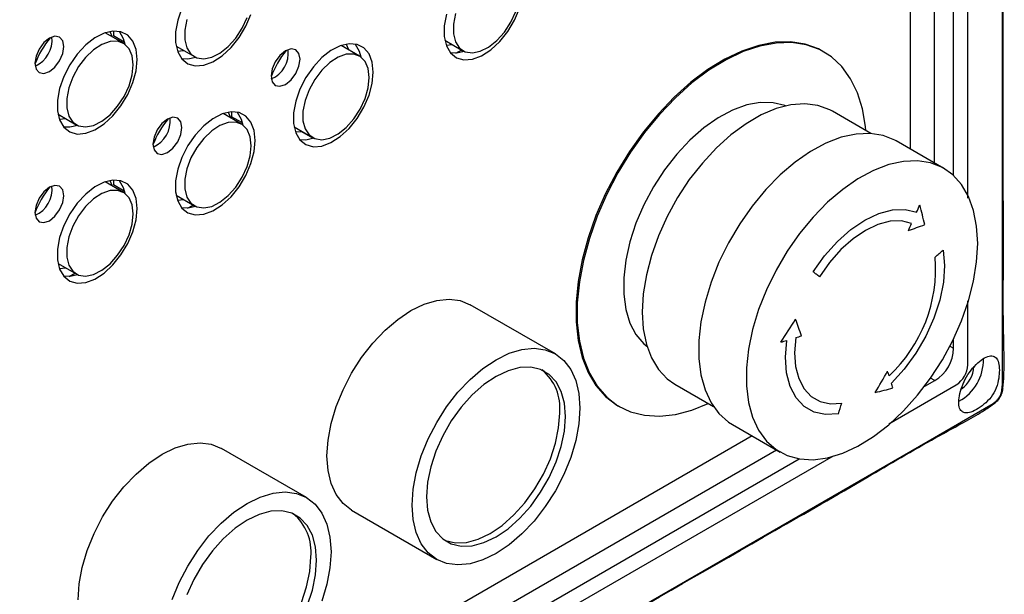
# Model space of a CAD drawing. Header units: millimetres. Extents: x 7320 to 8980, y -2461 to -1618.
# Tile 78 of 92: x 8614 to 8734, y -2269 to -2199. Entities that reach past the tile are written whole.
import ezdxf

# ---------------------------------------------------------------- set-up
doc = ezdxf.new("R2010")
doc.units = ezdxf.units.MM
doc.header["$LTSCALE"] = 3

msp = doc.modelspace()

# ---------------------------------------------------------------- linework, layer by layer
at = {"linetype": 'Continuous', "lineweight": 30}
for p, q in [((8729.94, -2220.88), (8729.94, -2053.43)), ((8728.17, -2218.11), (8728.17, -2175.93)), ((8725.85, -2216.59), (8725.85, -2182.17)), ((8722.88, -2186.48), (8722.88, -2214.88)), ((8626.79, -2201.98), (8624.56, -2200.69)), ((8625.57, -2200.48), (8625.57, -2201.05)), ((8626.9, -2201.82), (8625.57, -2201.05)), ((8666.04, -2201.59), (8668.27, -2202.88)), ((8633.23, -2202.32), (8635.46, -2203.61)), ((8633.4, -2202.93), (8634.15, -2202.85)), ((8655.64, -2203.53), (8653.41, -2202.24)), ((8666.21, -2202.2), (8666.96, -2202.12)), ((8667.42, -2203.19), (8668.12, -2202.78)), ((8712.38, -2203.05), (8712.24, -2202.97)), ((8639.99, -2210.36), (8639.99, -2210.94)), ((8718.11, -2212.99), (8713.4, -2210.27)), ((8618.81, -2210.65), (8621.04, -2211.94)), ((8618.97, -2211.26), (8619.73, -2211.18)), ((8641.21, -2211.86), (8638.98, -2210.57)), ((8641.33, -2211.7), (8639.99, -2210.94)), ((8647.66, -2212.2), (8649.89, -2213.49)), ((8647.82, -2212.81), (8648.52, -2212.74)), ((8650.01, -2213.6), (8648.52, -2212.74)), ((8649.69, -2213.42), (8649.73, -2213.4)), ((8727, -2217.26), (8721.2, -2213.91)), ((8626.79, -2220.18), (8624.56, -2218.9)), ((8625.57, -2218.68), (8625.57, -2219.26)), ((8626.9, -2220.03), (8625.57, -2219.26)), ((8633.23, -2220.53), (8635.46, -2221.82)), ((8633.4, -2221.14), (8634.15, -2221.06)), ((8634.61, -2222.13), (8635.31, -2221.73)), ((8618.81, -2228.86), (8621.04, -2230.14)), ((8618.97, -2229.47), (8619.73, -2229.39)), ((8620.19, -2230.45), (8620.88, -2230.05)), ((8679.56, -2239.9), (8669.16, -2233.9)), ((8729.94, -2241.24), (8729.94, -2233.45)), ((8728.17, -2239.22), (8728.17, -2238.14)), ((8727.75, -2238.98), (8728.17, -2239.22)), ((8725.9, -2243.16), (8725.39, -2242.87)), ((8694.15, -2243.61), (8698.86, -2246.33)), ((8720.27, -2248.45), (8728.52, -2243.68)), ((8724.67, -2243.87), (8725.9, -2243.16)), ((8687.25, -2246.27), (8687.39, -2246.35)), ((8701.2, -2248.55), (8707, -2251.9)), ((8703.58, -2249.93), (8566.45, -2329.1)), ((8565.89, -2337.57), (8713.53, -2252.34)), ((8568.72, -2331.21), (8706.55, -2251.64)), ((8649.15, -2257.45), (8638.76, -2251.45)), ((8568.51, -2334.01), (8709.33, -2252.73)), ((8654.66, -2259.01), (8665.06, -2265.01))]:
    msp.add_line(p, q, dxfattribs=at)
at = {"linetype": 'Continuous', "lineweight": 30, "flags": 128}
for points in [[(8734.17, -2243.68), (8734.17, -2243.68), (8734.17, -2242.05), (8734.17, -2235.51), (8734.17, -2209.38), (8734.18, -2104.87), (8734.17, -2090.87), (8734.17, -2052.99), (8734.17, -2044.12), (8734.17, -2044.12)], [(8633.94, -2197.7), (8633.43, -2199.16), (8633.17, -2200.58), (8633.17, -2201.89), (8633.43, -2203.01), (8633.94, -2203.89), (8634.67, -2204.47), (8635.57, -2204.73), (8636.61, -2204.65), (8637.73, -2204.23), (8638.86, -2203.5), (8639.95, -2202.5), (8640.93, -2201.28), (8641.75, -2199.9), (8642.37, -2198.45)], [(8666.24, -2198.43), (8665.98, -2199.85), (8665.98, -2201.16), (8666.24, -2202.28), (8666.75, -2203.16), (8667.48, -2203.74), (8668.38, -2204), (8669.42, -2203.91), (8670.54, -2203.5), (8671.67, -2202.77), (8672.76, -2201.77), (8673.74, -2200.55), (8674.56, -2199.17), (8675.18, -2197.72)], [(8667.37, -2198.35), (8667.11, -2199.64), (8667.11, -2200.81), (8667.37, -2201.81), (8667.86, -2202.56), (8668.56, -2203.01), (8669.42, -2203.14), (8670.39, -2202.95), (8671.4, -2202.44), (8672.41, -2201.64), (8673.33, -2200.6), (8674.11, -2199.4), (8674.71, -2198.1)], [(8634.56, -2199.08), (8634.31, -2200.37), (8634.31, -2201.55), (8634.56, -2202.54), (8635.05, -2203.29), (8635.75, -2203.74), (8636.61, -2203.88), (8637.58, -2203.68), (8638.59, -2203.17), (8639.6, -2202.37), (8640.52, -2201.34), (8641.3, -2200.13), (8641.9, -2198.83)], [(8628.47, -2203.95), (8628.34, -2202.73), (8627.95, -2201.72), (8627.33, -2200.99), (8626.5, -2200.57), (8625.52, -2200.48), (8624.44, -2200.73), (8623.3, -2201.31), (8622.19, -2202.18), (8621.15, -2203.3), (8620.24, -2204.6), (8619.51, -2206.03), (8619, -2207.49), (8618.74, -2208.91), (8618.74, -2210.22), (8619, -2211.34), (8619.51, -2212.22), (8620.24, -2212.8), (8621.15, -2213.06), (8622.19, -2212.97), (8623.3, -2212.56), (8624.44, -2211.83), (8625.52, -2210.83), (8626.5, -2209.61), (8627.33, -2208.23), (8627.95, -2206.78), (8628.34, -2205.33), (8628.47, -2203.95)], [(8625.48, -2201.22), (8625.19, -2200.57), (8625.17, -2200.53)], [(8626.26, -2200.51), (8626.76, -2201.38), (8626.96, -2202.09)], [(8619.52, -2202.38), (8619.38, -2201.67), (8619, -2201.23), (8618.43, -2201.12), (8617.75, -2201.36), (8617.08, -2201.9), (8616.5, -2202.68), (8616.12, -2203.56), (8615.98, -2204.42), (8616.12, -2205.12), (8616.5, -2205.56), (8617.08, -2205.67), (8617.75, -2205.44), (8618.43, -2204.89), (8619, -2204.12), (8619.38, -2203.24), (8619.52, -2202.38)], [(8627.98, -2204.61), (8627.85, -2203.51), (8627.48, -2202.64), (8626.88, -2202.03), (8626.09, -2201.73), (8625.17, -2201.77), (8624.17, -2202.12), (8623.15, -2202.78), (8622.18, -2203.71), (8621.32, -2204.83), (8620.62, -2206.1), (8620.13, -2207.41), (8619.88, -2208.7), (8619.88, -2209.87), (8620.13, -2210.87), (8620.62, -2211.61), (8621.32, -2212.07), (8622.18, -2212.2), (8623.15, -2212.01), (8624.17, -2211.49), (8625.17, -2210.7), (8626.09, -2209.66), (8626.88, -2208.46), (8627.48, -2207.16), (8627.85, -2205.85), (8627.98, -2204.61)], [(8657.32, -2205.51), (8657.19, -2204.28), (8656.8, -2203.28), (8656.18, -2202.54), (8655.35, -2202.12), (8654.37, -2202.03), (8653.29, -2202.28), (8652.15, -2202.86), (8651.04, -2203.73), (8650, -2204.85), (8649.09, -2206.16), (8648.36, -2207.58), (8647.85, -2209.04), (8647.59, -2210.47), (8647.59, -2211.77), (8647.85, -2212.9), (8648.36, -2213.77), (8649.09, -2214.35), (8650, -2214.61), (8651.04, -2214.53), (8652.15, -2214.11), (8653.29, -2213.38), (8654.37, -2212.38), (8655.35, -2211.16), (8656.18, -2209.79), (8656.8, -2208.33), (8657.19, -2206.88), (8657.32, -2205.51)], [(8712.24, -2202.97), (8711.68, -2202.67), (8710.05, -2202.08), (8708.28, -2201.81), (8706.39, -2201.86), (8704.4, -2202.24), (8702.35, -2202.92), (8700.27, -2203.91), (8698.17, -2205.19), (8696.1, -2206.74), (8694.08, -2208.55), (8692.14, -2210.58), (8690.31, -2212.8), (8688.61, -2215.2), (8687.06, -2217.72), (8685.69, -2220.34), (8684.52, -2223.02), (8683.57, -2225.73), (8682.84, -2228.41), (8682.35, -2231.05), (8682.1, -2233.59), (8682.1, -2236.01), (8682.35, -2238.27), (8682.84, -2240.34), (8683.57, -2242.19), (8684.52, -2243.78), (8685.69, -2245.12), (8687.06, -2246.16), (8687.25, -2246.27)], [(8717.49, -2212.63), (8717.44, -2212.15), (8717.07, -2209.98), (8716.46, -2208.02), (8715.61, -2206.3), (8714.55, -2204.83), (8713.28, -2203.64), (8711.82, -2202.75), (8710.19, -2202.16), (8708.42, -2201.89), (8706.53, -2201.95), (8704.55, -2202.32), (8702.5, -2203), (8700.41, -2203.99), (8698.32, -2205.27), (8696.24, -2206.82), (8694.22, -2208.63), (8692.28, -2210.66), (8690.45, -2212.88), (8688.75, -2215.28), (8687.2, -2217.8), (8685.83, -2220.42), (8684.66, -2223.1), (8683.71, -2225.81), (8682.98, -2228.5), (8682.49, -2231.13), (8682.24, -2233.68), (8682.24, -2236.09), (8682.49, -2238.35), (8682.98, -2240.42), (8683.71, -2242.27), (8684.66, -2243.87), (8685.83, -2245.2), (8687.2, -2246.24), (8688.75, -2246.98), (8690.45, -2247.41), (8692.28, -2247.52), (8694.22, -2247.3), (8696.24, -2246.78), (8698.24, -2245.97)], [(8648.37, -2203.93), (8648.23, -2203.23), (8647.85, -2202.79), (8647.28, -2202.67), (8646.6, -2202.91), (8645.92, -2203.46), (8645.35, -2204.23), (8644.97, -2205.11), (8644.83, -2205.97), (8644.97, -2206.68), (8645.35, -2207.12), (8645.92, -2207.23), (8646.6, -2206.99), (8647.28, -2206.45), (8647.85, -2205.67), (8648.23, -2204.79), (8648.37, -2203.93)], [(8654.33, -2202.77), (8654.04, -2202.12), (8654.02, -2202.08)], [(8655.11, -2202.07), (8655.61, -2202.93), (8655.81, -2203.64)], [(8668.46, -2202.97), (8667.48, -2203.18), (8666.74, -2203.15)], [(8635.65, -2203.7), (8634.67, -2203.91), (8633.93, -2203.88)], [(8656.83, -2206.16), (8656.7, -2205.07), (8656.33, -2204.19), (8655.73, -2203.58), (8654.94, -2203.29), (8654.02, -2203.32), (8653.02, -2203.68), (8652, -2204.34), (8651.03, -2205.26), (8650.17, -2206.39), (8649.47, -2207.65), (8648.98, -2208.96), (8648.73, -2210.25), (8648.73, -2211.43), (8648.98, -2212.42), (8649.47, -2213.17), (8650.17, -2213.62), (8651.03, -2213.76), (8652, -2213.56), (8653.02, -2213.05), (8654.02, -2212.25), (8654.94, -2211.22), (8655.73, -2210.01), (8656.33, -2208.72), (8656.7, -2207.4), (8656.83, -2206.16)], [(8707.68, -2209.63), (8707.57, -2209.59), (8706.15, -2209.23), (8704.59, -2209.21), (8702.93, -2209.51), (8701.2, -2210.14), (8699.45, -2211.08), (8697.7, -2212.31), (8696, -2213.8), (8694.39, -2215.53), (8692.89, -2217.45), (8691.54, -2219.52), (8690.37, -2221.71), (8689.4, -2223.96), (8688.66, -2226.22), (8688.15, -2228.45), (8687.9, -2230.61), (8687.9, -2232.63), (8688.15, -2234.49), (8688.66, -2236.14), (8689.4, -2237.54), (8690.37, -2238.67), (8690.74, -2238.98)], [(8642.89, -2213.83), (8642.76, -2212.61), (8642.37, -2211.6), (8641.75, -2210.87), (8640.93, -2210.45), (8639.95, -2210.36), (8638.86, -2210.61), (8637.73, -2211.19), (8636.61, -2212.06), (8635.57, -2213.18), (8634.67, -2214.48), (8633.94, -2215.91), (8633.43, -2217.37), (8633.17, -2218.79), (8633.17, -2220.1), (8633.43, -2221.22), (8633.94, -2222.1), (8634.67, -2222.68), (8635.57, -2222.94), (8636.61, -2222.85), (8637.73, -2222.44), (8638.86, -2221.71), (8639.95, -2220.71), (8640.93, -2219.49), (8641.75, -2218.11), (8642.37, -2216.66), (8642.76, -2215.21), (8642.89, -2213.83)], [(8639.9, -2211.1), (8639.62, -2210.45), (8639.59, -2210.41)], [(8640.68, -2210.39), (8641.18, -2211.26), (8641.38, -2211.97)], [(8713.4, -2210.27), (8713.07, -2210.09), (8711.62, -2209.57), (8710.04, -2209.37), (8708.33, -2209.5), (8706.54, -2209.96), (8704.7, -2210.73), (8702.85, -2211.8), (8701.01, -2213.15), (8699.22, -2214.76), (8697.51, -2216.6), (8695.92, -2218.63), (8694.48, -2220.82), (8693.22, -2223.12), (8692.14, -2225.49), (8691.29, -2227.89), (8690.67, -2230.27), (8690.29, -2232.59), (8690.16, -2234.8), (8690.29, -2236.87), (8690.67, -2238.75), (8691.29, -2240.41), (8692.14, -2241.82), (8693.22, -2242.96), (8694.15, -2243.61)], [(8633.94, -2212.26), (8633.81, -2211.55), (8633.43, -2211.11), (8632.85, -2211), (8632.18, -2211.24), (8631.5, -2211.78), (8630.93, -2212.56), (8630.54, -2213.44), (8630.41, -2214.3), (8630.54, -2215), (8630.93, -2215.44), (8631.5, -2215.56), (8632.18, -2215.32), (8632.85, -2214.77), (8633.43, -2214), (8633.81, -2213.12), (8633.94, -2212.26)], [(8642.4, -2214.49), (8642.28, -2213.4), (8641.9, -2212.52), (8641.3, -2211.91), (8640.52, -2211.62), (8639.6, -2211.65), (8638.59, -2212), (8637.58, -2212.67), (8636.61, -2213.59), (8635.75, -2214.72), (8635.05, -2215.98), (8634.56, -2217.29), (8634.31, -2218.58), (8634.31, -2219.75), (8634.56, -2220.75), (8635.05, -2221.5), (8635.75, -2221.95), (8636.61, -2222.09), (8637.58, -2221.89), (8638.59, -2221.38), (8639.6, -2220.58), (8640.52, -2219.54), (8641.3, -2218.34), (8641.9, -2217.04), (8642.28, -2215.73), (8642.4, -2214.49)], [(8621.22, -2212.03), (8620.24, -2212.24), (8619.51, -2212.21)], [(8650.07, -2213.58), (8649.09, -2213.79), (8648.36, -2213.76)], [(8721.2, -2213.91), (8721.03, -2213.82), (8719.59, -2213.24), (8718, -2212.98), (8716.28, -2213.06), (8714.48, -2213.45), (8712.61, -2214.16), (8710.73, -2215.18), (8708.85, -2216.48), (8707.01, -2218.05), (8705.25, -2219.85), (8703.59, -2221.86), (8702.07, -2224.03), (8700.71, -2226.33), (8699.54, -2228.72), (8698.58, -2231.15), (8697.84, -2233.59), (8697.34, -2235.98), (8697.09, -2238.28), (8697.09, -2240.47), (8697.34, -2242.48), (8697.84, -2244.3), (8698.58, -2245.88), (8699.54, -2247.2), (8700.71, -2248.24), (8701.2, -2248.55)], [(8731.14, -2226.41), (8731.01, -2224.31), (8730.64, -2222.39), (8730.02, -2220.69), (8729.17, -2219.23), (8728.1, -2218.05), (8726.83, -2217.16), (8725.39, -2216.59), (8723.79, -2216.33), (8722.08, -2216.4), (8720.28, -2216.8), (8718.41, -2217.51), (8716.52, -2218.53), (8714.65, -2219.83), (8712.81, -2221.4), (8711.04, -2223.2), (8709.39, -2225.2), (8707.87, -2227.38), (8706.51, -2229.68), (8705.34, -2232.07), (8704.38, -2234.5), (8703.64, -2236.93), (8703.14, -2239.32), (8702.89, -2241.63), (8702.89, -2243.81), (8703.14, -2245.83), (8703.64, -2247.65), (8704.38, -2249.23), (8705.34, -2250.55), (8706.51, -2251.59), (8707.87, -2252.32), (8709.39, -2252.73), (8711.04, -2252.83), (8712.81, -2252.59), (8714.65, -2252.04), (8716.52, -2251.17), (8718.41, -2250.01), (8720.28, -2248.57), (8722.08, -2246.88), (8723.79, -2244.97), (8725.39, -2242.88), (8726.83, -2240.64), (8728.1, -2238.29), (8729.17, -2235.87), (8730.02, -2233.44), (8730.64, -2231.02), (8731.01, -2228.66), (8731.14, -2226.41)], [(8628.47, -2222.16), (8628.34, -2220.94), (8627.95, -2219.93), (8627.33, -2219.2), (8626.5, -2218.78), (8625.52, -2218.69), (8624.44, -2218.94), (8623.3, -2219.52), (8622.19, -2220.39), (8621.15, -2221.51), (8620.24, -2222.81), (8619.51, -2224.23), (8619, -2225.7), (8618.74, -2227.12), (8618.74, -2228.43), (8619, -2229.55), (8619.51, -2230.43), (8620.24, -2231.01), (8621.15, -2231.26), (8622.19, -2231.18), (8623.3, -2230.77), (8624.44, -2230.04), (8625.52, -2229.03), (8626.5, -2227.81), (8627.33, -2226.44), (8627.95, -2224.99), (8628.34, -2223.54), (8628.47, -2222.16)], [(8625.48, -2219.43), (8625.19, -2218.78), (8625.17, -2218.73)], [(8626.26, -2218.72), (8626.76, -2219.59), (8626.96, -2220.3)], [(8619.52, -2220.59), (8619.38, -2219.88), (8619, -2219.44), (8618.43, -2219.33), (8617.75, -2219.56), (8617.08, -2220.11), (8616.5, -2220.88), (8616.12, -2221.77), (8615.98, -2222.63), (8616.12, -2223.33), (8616.5, -2223.77), (8617.08, -2223.88), (8617.75, -2223.65), (8618.43, -2223.1), (8619, -2222.33), (8619.38, -2221.44), (8619.52, -2220.59)], [(8627.98, -2222.82), (8627.85, -2221.72), (8627.48, -2220.85), (8626.88, -2220.24), (8626.09, -2219.94), (8625.17, -2219.97), (8624.17, -2220.33), (8623.15, -2220.99), (8622.18, -2221.92), (8621.32, -2223.04), (8620.62, -2224.3), (8620.13, -2225.62), (8619.88, -2226.9), (8619.88, -2228.08), (8620.13, -2229.08), (8620.62, -2229.82), (8621.32, -2230.28), (8622.18, -2230.41), (8623.15, -2230.22), (8624.17, -2229.7), (8625.17, -2228.9), (8626.09, -2227.87), (8626.88, -2226.67), (8627.48, -2225.37), (8627.85, -2224.06), (8627.98, -2222.82)], [(8635.65, -2221.91), (8634.67, -2222.12), (8633.93, -2222.09)], [(8711.05, -2229.9), (8712.45, -2227.95), (8714, -2226.2), (8715.66, -2224.73), (8717.37, -2223.56), (8719.08, -2222.75), (8720.74, -2222.32), (8722.29, -2222.27), (8723.69, -2222.61)], [(8723.07, -2223.98), (8721.82, -2223.67), (8720.44, -2223.72), (8718.96, -2224.11), (8717.44, -2224.83), (8715.92, -2225.86), (8714.44, -2227.18), (8713.06, -2228.73), (8711.81, -2230.48)], [(8726.93, -2227.23), (8727.09, -2229.1), (8726.95, -2231.16), (8726.51, -2233.33), (8725.79, -2235.55), (8724.8, -2237.74), (8723.59, -2239.84), (8722.18, -2241.78), (8720.61, -2243.5)], [(8621.22, -2230.24), (8620.24, -2230.45), (8619.51, -2230.42)], [(8711.81, -2230.48), (8711.72, -2230.4), (8711.62, -2230.33), (8711.53, -2230.26), (8711.43, -2230.19), (8711.34, -2230.12), (8711.25, -2230.05), (8711.15, -2229.97), (8711.05, -2229.9)], [(8651.66, -2252.37), (8651.79, -2250.45), (8652.16, -2248.43), (8652.78, -2246.35), (8653.62, -2244.28), (8654.66, -2242.27), (8655.89, -2240.36), (8657.26, -2238.59), (8658.75, -2237.02), (8660.31, -2235.69), (8661.91, -2234.62), (8663.52, -2233.84), (8665.08, -2233.37), (8666.57, -2233.22), (8667.94, -2233.4), (8669.16, -2233.9)], [(8708.92, -2237.92), (8708.78, -2239.77), (8708.9, -2241.45), (8709.29, -2242.93), (8709.94, -2244.16), (8710.82, -2245.1), (8711.9, -2245.72), (8713.16, -2246), (8714.55, -2245.93)], [(8662.06, -2258.38), (8662.18, -2256.45), (8662.56, -2254.43), (8663.17, -2252.35), (8664.01, -2250.29), (8665.06, -2248.27), (8666.28, -2246.36), (8667.65, -2244.59), (8669.14, -2243.02), (8670.7, -2241.69), (8672.31, -2240.62), (8673.91, -2239.84), (8675.48, -2239.37), (8676.96, -2239.22), (8678.33, -2239.4), (8679.56, -2239.9), (8680.6, -2240.71), (8681.44, -2241.81), (8682.06, -2243.17), (8682.44, -2244.76), (8682.56, -2246.54), (8682.44, -2248.46), (8682.06, -2250.49), (8681.44, -2252.56), (8680.6, -2254.63), (8679.56, -2256.64), (8678.33, -2258.56), (8676.96, -2260.32), (8675.48, -2261.89), (8673.91, -2263.22), (8672.31, -2264.3), (8670.7, -2265.08), (8669.14, -2265.55), (8667.65, -2265.69), (8666.28, -2265.51), (8665.06, -2265.01), (8664.01, -2264.2), (8663.17, -2263.11), (8662.56, -2261.74), (8662.18, -2260.15), (8662.06, -2258.38)], [(8714.13, -2247.25), (8712.57, -2247.33), (8711.15, -2247.01), (8709.94, -2246.32), (8708.95, -2245.27), (8708.23, -2243.89), (8707.79, -2242.22), (8707.65, -2240.33), (8707.81, -2238.26)], [(8680.79, -2247.56), (8680.66, -2245.93), (8680.28, -2244.5), (8679.66, -2243.31), (8678.81, -2242.41), (8677.76, -2241.8), (8676.55, -2241.52), (8675.21, -2241.57), (8673.78, -2241.96), (8672.31, -2242.66), (8670.83, -2243.66), (8669.41, -2244.92), (8668.07, -2246.42), (8666.85, -2248.1), (8665.81, -2249.91), (8664.96, -2251.8), (8664.33, -2253.71), (8663.95, -2255.58), (8663.82, -2257.35), (8663.95, -2258.98), (8664.33, -2260.41), (8664.96, -2261.6), (8665.81, -2262.51), (8666.85, -2263.11), (8668.07, -2263.39), (8669.41, -2263.34), (8670.83, -2262.96), (8672.31, -2262.25), (8673.78, -2261.26), (8675.21, -2259.99), (8676.55, -2258.49), (8677.76, -2256.81), (8678.81, -2255), (8679.66, -2253.11), (8680.28, -2251.2), (8680.66, -2249.33), (8680.79, -2247.56)], [(8559.94, -2345.89), (8559.94, -2345.89), (8561.36, -2345.08), (8567.01, -2341.81), (8589.64, -2328.75), (8680.15, -2276.5), (8692.27, -2269.5), (8725.08, -2250.56), (8732.76, -2246.13), (8732.76, -2246.13)], [(8665.97, -2262.63), (8666.15, -2262.7), (8667.36, -2262.98), (8668.7, -2262.93), (8670.13, -2262.55), (8671.6, -2261.85), (8673.07, -2260.85), (8674.5, -2259.58), (8675.84, -2258.08), (8677.06, -2256.41), (8678.1, -2254.59), (8678.95, -2252.71), (8679.57, -2250.8), (8679.96, -2248.93), (8680.09, -2247.15)], [(8621.26, -2269.93), (8621.38, -2268), (8621.76, -2265.98), (8622.37, -2263.91), (8623.21, -2261.84), (8624.26, -2259.82), (8625.48, -2257.91), (8626.85, -2256.15), (8628.34, -2254.58), (8629.9, -2253.24), (8631.51, -2252.17), (8633.11, -2251.39), (8634.68, -2250.92), (8636.16, -2250.77), (8637.53, -2250.95), (8638.76, -2251.45)], [(8654.66, -2259.01), (8654.66, -2259.01), (8653.62, -2258.2), (8652.78, -2257.1), (8652.16, -2255.74), (8651.79, -2254.15), (8651.66, -2252.37)], [(8632.77, -2269.91), (8633.61, -2267.84), (8634.65, -2265.82), (8635.88, -2263.91), (8637.25, -2262.15), (8638.73, -2260.58), (8640.3, -2259.24), (8641.9, -2258.17), (8643.51, -2257.39), (8645.07, -2256.92), (8646.56, -2256.77), (8647.93, -2256.95), (8649.15, -2257.45), (8650.2, -2258.26), (8651.04, -2259.36), (8651.65, -2260.72), (8652.03, -2262.31), (8652.16, -2264.09), (8652.03, -2266.02), (8651.65, -2268.04), (8651.04, -2270.11)], [(8650.39, -2265.11), (8650.26, -2263.48), (8649.88, -2262.05), (8649.25, -2260.87), (8648.4, -2259.96), (8647.36, -2259.35), (8646.15, -2259.07), (8644.8, -2259.13), (8643.38, -2259.51), (8641.9, -2260.21), (8640.43, -2261.21), (8639, -2262.48), (8637.66, -2263.97), (8636.45, -2265.65), (8635.4, -2267.46), (8634.55, -2269.35)], [(8635.56, -2280.18), (8635.74, -2280.26), (8636.95, -2280.54), (8638.29, -2280.48), (8639.72, -2280.1), (8641.2, -2279.4), (8642.67, -2278.4), (8644.1, -2277.13), (8645.44, -2275.64), (8646.65, -2273.96), (8647.7, -2272.15), (8648.54, -2270.26), (8649.17, -2268.35), (8649.55, -2266.48), (8649.68, -2264.7)], [(8649.25, -2270.67), (8649.88, -2268.76), (8650.26, -2266.89), (8650.39, -2265.11)]]:
    msp.add_lwpolyline(points, dxfattribs=at)
at = {"linetype": 'Continuous', "lineweight": 30}
for centre, radius, start, end in [((8626.33, -2208.35), 11.03, 140.3598, 159.6316), ((8614.62, -2201.59), 3.47, 293.5824, 6.4231), ((8655.18, -2209.91), 11.04, 140.3608, 159.6309), ((8643.47, -2203.15), 3.47, 293.5824, 6.423), ((8640.76, -2218.23), 11.04, 140.3609, 159.6307), ((8629.05, -2211.47), 3.47, 293.5823, 6.4232), ((8626.33, -2226.56), 11.04, 140.3609, 159.6307), ((8614.62, -2219.8), 3.47, 293.5824, 6.4231), ((8497.89, -2121.15), 247.54, 335.8027, 336.021), ((8542.43, -2269.71), 187.87, 14.0435, 14.7917), ((8498.45, -2121.39), 246.94, 335.2303, 335.4519), ((8669.39, -2072.95), 160.97, 289.3263, 290.0879), ((8597.4, -2082.41), 194.29, 311.4268, 311.811), ((8707.99, -2229.46), 18.02, 313.217, 4.3716), ((8501.67, -2104.18), 245.44, 326.828, 327.6011), ((8530.05, -2300.87), 190.36, 19.3799, 20.025), ((8650.59, -2048.45), 198.25, 287.1133, 287.3259), ((8650.27, -2047.46), 199.29, 286.5729, 286.7835), ((8726.15, -2240.68), 5.69, 298.2976, 1.623), ((8726.87, -2241.1), 3.07, 302.6052, 357.3948), ((8727.21, -2241.3), 3.47, 303.9385, 357.3163), ((8674.09, -2246.51), 6.03, 353.9525, 50.283), ((8507.27, -2120.63), 245.05, 329.6018, 330.3075), ((8577.57, -2287.78), 149.73, 17.5626, 17.7961), ((8680.52, -2091.19), 158.1, 283.9513, 284.7578), ((8582.93, -2286.08), 144.12, 16.9485, 17.185), ((8733.78, -2244.1), 0.461, 312.1761, 353.6651), ((8511.25, -2181.51), 213.26, 342.0446, 342.4168), ((8732.93, -2245.58), 0.461, 306.6256, 347.8507), ((8643.69, -2264.07), 6.03, 353.9526, 50.283)]:
    msp.add_arc(centre, radius, start, end, dxfattribs=at)
msp.add_ellipse((8722.67, -2238.67), major_axis=(4.9, -2.83), ratio=0.883772, start_param=5.811731, end_param=6.755397, dxfattribs=at)
for points, knots in [([(8734.23, -2244.15), (8734.27, -2243.61), (8734.38, -2242.19), (8734.37, -2239.61), (8734.24, -2235.25), (8734.29, -2229.64), (8734.22, -2191.6), (8734.23, -2139.15), (8734.36, -2083.49), (8734.2, -2058.22), (8734.37, -2049.19), (8734.4, -2045.08), (8734.28, -2043.68), (8734.23, -2043.1)], [0, 0, 0, 0, 0.008373, 0.021975, 0.038224, 0.072199, 0.106314, 0.60528, 0.854763, 0.938964, 0.98032, 0.991745, 1, 1, 1, 1]), ([(8733.79, -2241.91), (8733.77, -2241.58), (8733.73, -2240.93), (8733.41, -2240.33), (8732.9, -2240.08), (8732.2, -2240.24), (8731.37, -2240.78), (8730.52, -2241.63), (8729.75, -2242.69), (8729.19, -2243.88), (8728.87, -2245.04), (8728.78, -2246.03), (8728.96, -2246.75), (8729.4, -2247.13), (8730.08, -2247.13), (8730.95, -2246.77), (8731.91, -2246.11), (8732.82, -2245.22), (8733.46, -2244.09), (8733.74, -2242.9), (8733.77, -2242.22), (8733.79, -2241.91)], [0, 0, 0, 0, 0.051963, 0.10388, 0.157048, 0.211891, 0.266704, 0.320258, 0.372933, 0.426029, 0.479253, 0.531834, 0.585186, 0.639797, 0.694795, 0.748302, 0.799882, 0.851244, 0.903816, 0.956197, 1, 1, 1, 1]), ([(8734.09, -2244.44), (8734.11, -2244.2), (8734.13, -2243.96), (8734.17, -2243.68), (8734.17, -2243.68)], [0, 0, 0, 0, 0.999932, 1, 1, 1, 1]), ([(8733.2, -2245.94), (8733.33, -2245.83), (8733.65, -2245.58), (8734.01, -2245), (8734.21, -2244.49), (8734.22, -2244.22), (8734.22, -2244.16)], [0, 0, 0, 0, 0.2566424, 0.5869707, 0.9090993, 1, 1, 1, 1]), ([(8733.38, -2245.67), (8733.43, -2245.63), (8733.55, -2245.53), (8733.73, -2245.31), (8733.9, -2245.02), (8734.03, -2244.72), (8734.07, -2244.54), (8734.09, -2244.44)], [0, 0, 0, 0, 0.149136, 0.36172, 0.576587, 0.790508, 1, 1, 1, 1]), ([(8569.37, -2340.57), (8570.04, -2340.18), (8600.71, -2322.48), (8646.42, -2296.14), (8695.07, -2267.95), (8716.71, -2255.56), (8724.37, -2251), (8729.31, -2248.36), (8731.74, -2246.98), (8732.8, -2246.22), (8733.19, -2245.94)], [0, 0, 0, 0, 0.012369, 0.561545, 0.836133, 0.90478, 0.95623, 0.978504, 0.991974, 1, 1, 1, 1]), ([(8732.76, -2246.13), (8732.76, -2246.13), (8732.98, -2246.01), (8733.18, -2245.84), (8733.38, -2245.67)], [0, 0, 0, 0, 0.000066, 1, 1, 1, 1])]:
    msp.add_open_spline(points, degree=3, knots=knots, dxfattribs=at)

doc.saveas('drawing.dxf')
